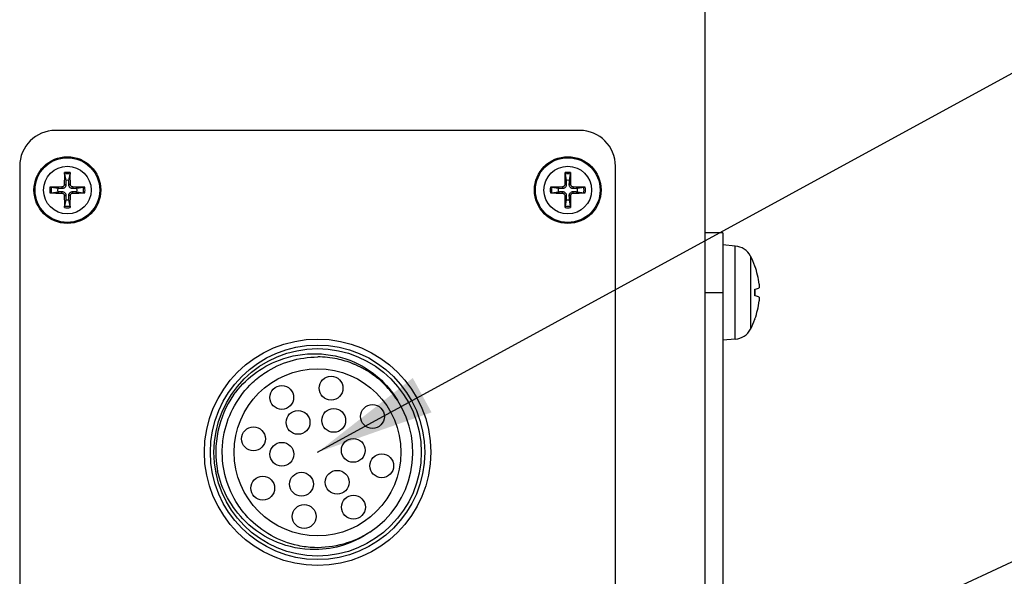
# Model space of a CAD drawing. Header units: millimetres. Extents: x 0 to 2970, y 0 to 2100.
# Tile 16 of 55: x 994 to 1077, y 446 to 493. Entities that reach past the tile are written whole.
import ezdxf

# ---------------------------------------------------------------- set-up
doc = ezdxf.new("R2010")
doc.units = ezdxf.units.MM
doc.header["$LTSCALE"] = 0.2
doc.styles.add('Rainbow-4.0 Style', font='malgunsl.ttf')
doc.dimstyles.new('Rainbow-4.0 Style', dxfattribs={"dimtxt": 3.5, "dimasz": 2.5, "dimexe": 1, "dimexo": 1, "dimgap": 1, "dimtad": 1, "dimdsep": 46, "dimtxsty": 'Rainbow-4.0 Style', "dimcen": 0, "dimclrd": 251, "dimclre": 251, "dimclrt": 7, "dimazin": 3, "dimtp": 0.1, "dimtm": 0.1, "dimtfac": 0.61, "dimtmove": 0, "dimatfit": 3, "dimfxl": 1, "dimlwd": -1, "dimlwe": -1, "dimarcsym": 1})

# ---------------------------------------------------------------- blocks, each defined once
blk = doc.blocks.new('A$C5c935c73')
for p, q in [((319.5, 41.4), (319.5, -198.6)), ((309, 6.4), (265, 6.4)), ((262, 3.4), (262, -190.6)), ((312, -190.6), (312, 3.4)), ((265.771, 2.743), (265.862, 2.208)), ((266.138, 2.208), (266.229, 2.743)), ((307.771, 2.743), (307.862, 2.208)), ((308.138, 2.208), (308.229, 2.743)), ((265.544, 1.658), (265.545, 1.525)), ((265.742, 1.856), (265.875, 1.855)), ((266.258, 1.856), (266.125, 1.855)), ((266.456, 1.658), (266.455, 1.525)), ((307.544, 1.658), (307.545, 1.525)), ((307.742, 1.856), (307.875, 1.855)), ((308.258, 1.856), (308.125, 1.855)), ((308.456, 1.658), (308.455, 1.525)), ((265.192, 1.538), (264.657, 1.629)), ((264.657, 1.171), (265.192, 1.262)), ((265.544, 1.142), (265.545, 1.275)), ((265.742, 0.944), (265.875, 0.945)), ((266.258, 0.944), (266.125, 0.945)), ((266.456, 1.142), (266.455, 1.275)), ((267.343, 1.629), (266.808, 1.538)), ((266.808, 1.262), (267.343, 1.171)), ((307.192, 1.538), (306.657, 1.629)), ((306.657, 1.171), (307.192, 1.262)), ((307.544, 1.142), (307.545, 1.275)), ((307.742, 0.944), (307.875, 0.945)), ((308.258, 0.944), (308.125, 0.945)), ((308.456, 1.142), (308.455, 1.275)), ((309.343, 1.629), (308.808, 1.538)), ((308.808, 1.262), (309.343, 1.171)), ((265.862, 0.592), (265.771, 0.057)), ((266.229, 0.057), (266.138, 0.592)), ((307.862, 0.592), (307.771, 0.057)), ((308.229, 0.057), (308.138, 0.592)), ((321, -2.2), (319.5, -2.2)), ((321, -2.2), (321, -152.2)), ((322.059, -3.293), (321, -3.2)), ((322.059, -11.107), (322.059, -3.293)), ((323.33, -4.131), (323.33, -10.269)), ((323.706, -4.99), (323.706, -4.973)), ((319.5, -7.2), (321, -7.2)), ((323.706, -7.481), (323.706, -6.919)), ((323.714, -7.482), (323.714, -6.918)), ((323.706, -9.427), (323.706, -9.41)), ((322.059, -11.107), (321, -11.2)), ((287.008, -12.6), (287.008, -12.6))]:
    blk.add_line(p, q)
for centre, radius in [((266, 1.4), 2.8), ((308, 1.4), 2.8), ((266, 1.4), 2.714), ((266, 1.4), 1.998), ((308, 1.4), 2.714), ((308, 1.4), 1.998), ((287, -20.6), 9.5), ((287, -20.6), 9), ((287, -20.6), 8.7), ((287, -20.6), 7), ((288.129, -15.217), 1), ((283.992, -15.996), 1), ((285.359, -18.088), 1), ((288.355, -17.923), 1), ((291.604, -17.592), 1), ((281.617, -19.471), 1), ((284.005, -20.765), 1), ((289.995, -20.435), 1), ((292.383, -21.729), 1), ((285.645, -23.277), 1), ((288.641, -23.112), 1), ((282.396, -23.608), 1), ((290.008, -25.204), 1), ((285.871, -25.983), 1)]:
    blk.add_circle(centre, radius)
for centre, radius, start, end in [((265, 3.4), 3, 90, 180), ((309, 3.4), 3, 0, 90), ((266, 1.4), 1.483, 80.96047, 99.03953), ((266, 1.4), 1.362, 80.30532, 99.69468), ((308, 1.4), 1.483, 80.96047, 99.03953), ((308, 1.4), 1.362, 80.30532, 99.69468), ((266, 1.4), 0.82, 80.27831, 99.72169), ((308, 1.4), 0.82, 80.27831, 99.72169), ((266, 1.4), 1.483, 170.96047, 189.03953), ((266, 1.4), 1.362, 170.30532, 189.69468), ((266, 1.4), 0.82, 170.27831, 189.72169), ((266, 1.4), 0.82, 350.27831, 9.72169), ((266, 1.4), 1.362, 350.30532, 9.69468), ((266, 1.4), 1.483, 350.96047, 9.03953), ((308, 1.4), 1.483, 170.96047, 189.03953), ((308, 1.4), 1.362, 170.30532, 189.69468), ((308, 1.4), 0.82, 170.27831, 189.72169), ((308, 1.4), 0.82, 350.27831, 9.72169), ((308, 1.4), 1.362, 350.30532, 9.69468), ((308, 1.4), 1.483, 350.96047, 9.03953), ((266, 1.4), 1.362, 260.30532, 279.69468), ((266, 1.4), 0.82, 260.27831, 279.72169), ((308, 1.4), 1.362, 260.30532, 279.69468), ((308, 1.4), 0.82, 260.27831, 279.72169), ((266, 1.4), 1.483, 260.96047, 279.03953), ((308, 1.4), 1.483, 260.96047, 279.03953), ((321.919, -4.887), 1.6, 28.17273, 85), ((317.6, -7.2), 6.5, 20.03961, 28.17273), ((323.589, -5.015), 0.125, 1.81483, 20.03961), ((317.6, -7.2), 6.5, 331.82727, 339.96039), ((323.589, -9.385), 0.125, 339.96039, 358.18517), ((321.919, -9.513), 1.6, 275, 331.82727), ((287, -20.6), 8.541, 145.65762, 190.65762), ((287, -20.6), 8, 303.15762, 33.15762)]:
    blk.add_arc(centre, radius, start, end)
for centre, major_axis, ratio, start_param, end_param in [((266.172, 1.399), (-0.039, -4.997), 0.087156, 4.415408, 4.62147), ((265.828, 1.399), (-0.039, 4.997), 0.087156, 4.803308, 5.00937), ((308.172, 1.399), (-0.039, -4.997), 0.087156, 4.415408, 4.62147), ((307.828, 1.399), (-0.039, 4.997), 0.087156, 4.803308, 5.00937), ((266.001, 1.228), (-4.997, -0.039), 0.087156, 4.803308, 5.00937), ((265.999, 1.228), (-4.997, 0.039), 0.087156, 4.415408, 4.62147), ((308.001, 1.228), (-4.997, -0.039), 0.087156, 4.803308, 5.00937), ((307.999, 1.228), (-4.997, 0.039), 0.087156, 4.415408, 4.62147), ((266.001, 1.572), (4.997, -0.039), 0.087156, 4.415408, 4.62147), ((266.172, 1.401), (0.039, -4.997), 0.087156, 4.803308, 5.00937), ((265.828, 1.401), (0.039, 4.997), 0.087156, 4.415408, 4.62147), ((265.999, 1.572), (4.997, 0.039), 0.087156, 4.803308, 5.00937), ((308.001, 1.572), (4.997, -0.039), 0.087156, 4.415408, 4.62147), ((308.172, 1.401), (0.039, -4.997), 0.087156, 4.803308, 5.00937), ((307.828, 1.401), (0.039, 4.997), 0.087156, 4.415408, 4.62147), ((307.999, 1.572), (4.997, 0.039), 0.087156, 4.803308, 5.00937), ((317.612, -7.207), (-3.283, -5.608), 0.994887, 2.207749, 2.446734), ((317.612, -7.34), (6.474, 0.567), 0.051018, 5.934603, 6.173587), ((317.612, -7.06), (6.474, -0.567), 0.051018, 0.109598, 0.348583), ((317.612, -7.193), (3.283, -5.608), 0.994887, 0.694859, 0.933843)]:
    blk.add_ellipse(centre, major_axis=major_axis, ratio=ratio, start_param=start_param, end_param=end_param)
for points, knots in [([(265.771, 2.743), (265.77, 2.748), (265.769, 2.754), (265.768, 2.77), (265.767, 2.783), (265.766, 2.806), (265.766, 2.821), (265.766, 2.843), (265.767, 2.854), (265.767, 2.864)], [0.0346009, 0.0346009, 0.0346009, 0.0346009, 0.03763655, 0.03763655, 0.04139296, 0.04139296, 0.04519824, 0.04519824, 0.04808963, 0.04808963, 0.04808963, 0.04808963]), ([(266.233, 2.864), (266.233, 2.854), (266.234, 2.843), (266.234, 2.821), (266.234, 2.806), (266.233, 2.783), (266.232, 2.77), (266.231, 2.754), (266.23, 2.748), (266.229, 2.743)], [0.01226288, 0.01226288, 0.01226288, 0.01226288, 0.01515427, 0.01515427, 0.01895955, 0.01895955, 0.02271597, 0.02271597, 0.02575161, 0.02575161, 0.02575161, 0.02575161]), ([(307.771, 2.743), (307.77, 2.748), (307.769, 2.754), (307.768, 2.77), (307.767, 2.783), (307.766, 2.806), (307.766, 2.821), (307.766, 2.843), (307.767, 2.854), (307.767, 2.864)], [0.0346009, 0.0346009, 0.0346009, 0.0346009, 0.03763655, 0.03763655, 0.04139296, 0.04139296, 0.04519824, 0.04519824, 0.04808963, 0.04808963, 0.04808963, 0.04808963]), ([(308.233, 2.864), (308.233, 2.854), (308.234, 2.843), (308.234, 2.821), (308.234, 2.806), (308.233, 2.783), (308.232, 2.77), (308.231, 2.754), (308.23, 2.748), (308.229, 2.743)], [0.01226288, 0.01226288, 0.01226288, 0.01226288, 0.01515427, 0.01515427, 0.01895955, 0.01895955, 0.02271597, 0.02271597, 0.02575161, 0.02575161, 0.02575161, 0.02575161]), ([(265.742, 1.856), (265.741, 1.831), (265.736, 1.804), (265.715, 1.756), (265.7, 1.733), (265.664, 1.698), (265.642, 1.683), (265.594, 1.663), (265.568, 1.659), (265.544, 1.658)], [0, 0, 0, 0, 0.00749492, 0.00749492, 0.01498984, 0.01498984, 0.02248639, 0.02248639, 0.02966793, 0.02966793, 0.02966793, 0.02966793]), ([(265.875, 1.855), (265.876, 1.82), (265.872, 1.783), (265.855, 1.728), (265.845, 1.704), (265.818, 1.657), (265.801, 1.635), (265.765, 1.599), (265.743, 1.582), (265.696, 1.555), (265.672, 1.545), (265.617, 1.528), (265.58, 1.524), (265.545, 1.525)], [0.1466285, 0.1466285, 0.1466285, 0.1466285, 0.1576102, 0.1576102, 0.16535208, 0.16535208, 0.17309396, 0.17309396, 0.18083584, 0.18083584, 0.18857772, 0.18857772, 0.19955941, 0.19955941, 0.19955941, 0.19955941]), ([(266.455, 1.525), (266.42, 1.524), (266.383, 1.528), (266.328, 1.545), (266.304, 1.555), (266.257, 1.582), (266.235, 1.599), (266.199, 1.635), (266.182, 1.657), (266.155, 1.704), (266.145, 1.728), (266.128, 1.783), (266.124, 1.82), (266.125, 1.855)], [0.1466285, 0.1466285, 0.1466285, 0.1466285, 0.1576102, 0.1576102, 0.16535208, 0.16535208, 0.17309396, 0.17309396, 0.18083584, 0.18083584, 0.18857772, 0.18857772, 0.19955941, 0.19955941, 0.19955941, 0.19955941]), ([(266.456, 1.658), (266.431, 1.659), (266.404, 1.664), (266.356, 1.685), (266.333, 1.7), (266.298, 1.736), (266.283, 1.758), (266.263, 1.806), (266.259, 1.832), (266.258, 1.856)], [0, 0, 0, 0, 0.00749492, 0.00749492, 0.01498984, 0.01498984, 0.02248639, 0.02248639, 0.02966793, 0.02966793, 0.02966793, 0.02966793]), ([(307.742, 1.856), (307.741, 1.831), (307.736, 1.804), (307.715, 1.756), (307.7, 1.733), (307.664, 1.698), (307.642, 1.683), (307.594, 1.663), (307.568, 1.659), (307.544, 1.658)], [0, 0, 0, 0, 0.00749492, 0.00749492, 0.01498984, 0.01498984, 0.02248639, 0.02248639, 0.02966793, 0.02966793, 0.02966793, 0.02966793]), ([(307.875, 1.855), (307.876, 1.82), (307.872, 1.783), (307.855, 1.728), (307.845, 1.704), (307.818, 1.657), (307.801, 1.635), (307.765, 1.599), (307.743, 1.582), (307.696, 1.555), (307.672, 1.545), (307.617, 1.528), (307.58, 1.524), (307.545, 1.525)], [0.1466285, 0.1466285, 0.1466285, 0.1466285, 0.1576102, 0.1576102, 0.16535208, 0.16535208, 0.17309396, 0.17309396, 0.18083584, 0.18083584, 0.18857772, 0.18857772, 0.19955941, 0.19955941, 0.19955941, 0.19955941]), ([(308.455, 1.525), (308.42, 1.524), (308.383, 1.528), (308.328, 1.545), (308.304, 1.555), (308.257, 1.582), (308.235, 1.599), (308.199, 1.635), (308.182, 1.657), (308.155, 1.704), (308.145, 1.728), (308.128, 1.783), (308.124, 1.82), (308.125, 1.855)], [0.1466285, 0.1466285, 0.1466285, 0.1466285, 0.1576102, 0.1576102, 0.16535208, 0.16535208, 0.17309396, 0.17309396, 0.18083584, 0.18083584, 0.18857772, 0.18857772, 0.19955941, 0.19955941, 0.19955941, 0.19955941]), ([(308.456, 1.658), (308.431, 1.659), (308.404, 1.664), (308.356, 1.685), (308.333, 1.7), (308.298, 1.736), (308.283, 1.758), (308.263, 1.806), (308.259, 1.832), (308.258, 1.856)], [0, 0, 0, 0, 0.00749492, 0.00749492, 0.01498984, 0.01498984, 0.02248639, 0.02248639, 0.02966793, 0.02966793, 0.02966793, 0.02966793]), ([(264.536, 1.633), (264.546, 1.633), (264.557, 1.634), (264.579, 1.634), (264.594, 1.634), (264.617, 1.633), (264.63, 1.632), (264.646, 1.631), (264.652, 1.63), (264.657, 1.629)], [0.01226288, 0.01226288, 0.01226288, 0.01226288, 0.01515427, 0.01515427, 0.01895955, 0.01895955, 0.02271597, 0.02271597, 0.02575161, 0.02575161, 0.02575161, 0.02575161]), ([(264.657, 1.171), (264.652, 1.17), (264.646, 1.169), (264.63, 1.168), (264.617, 1.167), (264.594, 1.166), (264.579, 1.166), (264.557, 1.166), (264.546, 1.167), (264.536, 1.167)], [0.0346009, 0.0346009, 0.0346009, 0.0346009, 0.03763655, 0.03763655, 0.04139296, 0.04139296, 0.04519824, 0.04519824, 0.04808963, 0.04808963, 0.04808963, 0.04808963]), ([(265.544, 1.142), (265.569, 1.141), (265.596, 1.136), (265.644, 1.115), (265.667, 1.1), (265.702, 1.064), (265.717, 1.042), (265.737, 0.994), (265.741, 0.968), (265.742, 0.944)], [0, 0, 0, 0, 0.00749492, 0.00749492, 0.01498984, 0.01498984, 0.02248639, 0.02248639, 0.02966793, 0.02966793, 0.02966793, 0.02966793]), ([(265.545, 1.275), (265.58, 1.276), (265.617, 1.272), (265.672, 1.255), (265.696, 1.245), (265.743, 1.218), (265.765, 1.201), (265.801, 1.165), (265.818, 1.143), (265.845, 1.096), (265.855, 1.072), (265.872, 1.017), (265.876, 0.98), (265.875, 0.945)], [0.1466285, 0.1466285, 0.1466285, 0.1466285, 0.1576102, 0.1576102, 0.16535208, 0.16535208, 0.17309396, 0.17309396, 0.18083584, 0.18083584, 0.18857772, 0.18857772, 0.19955941, 0.19955941, 0.19955941, 0.19955941]), ([(266.125, 0.945), (266.124, 0.98), (266.128, 1.017), (266.145, 1.072), (266.155, 1.096), (266.182, 1.143), (266.199, 1.165), (266.235, 1.201), (266.257, 1.218), (266.304, 1.245), (266.328, 1.255), (266.383, 1.272), (266.42, 1.276), (266.455, 1.275)], [0.1466285, 0.1466285, 0.1466285, 0.1466285, 0.1576102, 0.1576102, 0.16535208, 0.16535208, 0.17309396, 0.17309396, 0.18083584, 0.18083584, 0.18857772, 0.18857772, 0.19955941, 0.19955941, 0.19955941, 0.19955941]), ([(266.258, 0.944), (266.259, 0.969), (266.264, 0.996), (266.285, 1.044), (266.3, 1.067), (266.336, 1.102), (266.358, 1.117), (266.406, 1.137), (266.432, 1.141), (266.456, 1.142)], [0, 0, 0, 0, 0.00749492, 0.00749492, 0.01498984, 0.01498984, 0.02248639, 0.02248639, 0.02966793, 0.02966793, 0.02966793, 0.02966793]), ([(267.343, 1.629), (267.348, 1.63), (267.354, 1.631), (267.37, 1.632), (267.383, 1.633), (267.406, 1.634), (267.421, 1.634), (267.443, 1.634), (267.454, 1.633), (267.464, 1.633)], [0.0346009, 0.0346009, 0.0346009, 0.0346009, 0.03763655, 0.03763655, 0.04139296, 0.04139296, 0.04519824, 0.04519824, 0.04808963, 0.04808963, 0.04808963, 0.04808963]), ([(267.464, 1.167), (267.454, 1.167), (267.443, 1.166), (267.421, 1.166), (267.406, 1.166), (267.383, 1.167), (267.37, 1.168), (267.354, 1.169), (267.348, 1.17), (267.343, 1.171)], [0.01226288, 0.01226288, 0.01226288, 0.01226288, 0.01515427, 0.01515427, 0.01895955, 0.01895955, 0.02271597, 0.02271597, 0.02575161, 0.02575161, 0.02575161, 0.02575161]), ([(306.536, 1.633), (306.546, 1.633), (306.557, 1.634), (306.579, 1.634), (306.594, 1.634), (306.617, 1.633), (306.63, 1.632), (306.646, 1.631), (306.652, 1.63), (306.657, 1.629)], [0.01226288, 0.01226288, 0.01226288, 0.01226288, 0.01515427, 0.01515427, 0.01895955, 0.01895955, 0.02271597, 0.02271597, 0.02575161, 0.02575161, 0.02575161, 0.02575161]), ([(306.657, 1.171), (306.652, 1.17), (306.646, 1.169), (306.63, 1.168), (306.617, 1.167), (306.594, 1.166), (306.579, 1.166), (306.557, 1.166), (306.546, 1.167), (306.536, 1.167)], [0.0346009, 0.0346009, 0.0346009, 0.0346009, 0.03763655, 0.03763655, 0.04139296, 0.04139296, 0.04519824, 0.04519824, 0.04808963, 0.04808963, 0.04808963, 0.04808963]), ([(307.544, 1.142), (307.569, 1.141), (307.596, 1.136), (307.644, 1.115), (307.667, 1.1), (307.702, 1.064), (307.717, 1.042), (307.737, 0.994), (307.741, 0.968), (307.742, 0.944)], [0, 0, 0, 0, 0.00749492, 0.00749492, 0.01498984, 0.01498984, 0.02248639, 0.02248639, 0.02966793, 0.02966793, 0.02966793, 0.02966793]), ([(307.545, 1.275), (307.58, 1.276), (307.617, 1.272), (307.672, 1.255), (307.696, 1.245), (307.743, 1.218), (307.765, 1.201), (307.801, 1.165), (307.818, 1.143), (307.845, 1.096), (307.855, 1.072), (307.872, 1.017), (307.876, 0.98), (307.875, 0.945)], [0.1466285, 0.1466285, 0.1466285, 0.1466285, 0.1576102, 0.1576102, 0.16535208, 0.16535208, 0.17309396, 0.17309396, 0.18083584, 0.18083584, 0.18857772, 0.18857772, 0.19955941, 0.19955941, 0.19955941, 0.19955941]), ([(308.125, 0.945), (308.124, 0.98), (308.128, 1.017), (308.145, 1.072), (308.155, 1.096), (308.182, 1.143), (308.199, 1.165), (308.235, 1.201), (308.257, 1.218), (308.304, 1.245), (308.328, 1.255), (308.383, 1.272), (308.42, 1.276), (308.455, 1.275)], [0.1466285, 0.1466285, 0.1466285, 0.1466285, 0.1576102, 0.1576102, 0.16535208, 0.16535208, 0.17309396, 0.17309396, 0.18083584, 0.18083584, 0.18857772, 0.18857772, 0.19955941, 0.19955941, 0.19955941, 0.19955941]), ([(308.258, 0.944), (308.259, 0.969), (308.264, 0.996), (308.285, 1.044), (308.3, 1.067), (308.336, 1.102), (308.358, 1.117), (308.406, 1.137), (308.432, 1.141), (308.456, 1.142)], [0, 0, 0, 0, 0.00749492, 0.00749492, 0.01498984, 0.01498984, 0.02248639, 0.02248639, 0.02966793, 0.02966793, 0.02966793, 0.02966793]), ([(309.343, 1.629), (309.348, 1.63), (309.354, 1.631), (309.37, 1.632), (309.383, 1.633), (309.406, 1.634), (309.421, 1.634), (309.443, 1.634), (309.454, 1.633), (309.464, 1.633)], [0.0346009, 0.0346009, 0.0346009, 0.0346009, 0.03763655, 0.03763655, 0.04139296, 0.04139296, 0.04519824, 0.04519824, 0.04808963, 0.04808963, 0.04808963, 0.04808963]), ([(309.464, 1.167), (309.454, 1.167), (309.443, 1.166), (309.421, 1.166), (309.406, 1.166), (309.383, 1.167), (309.37, 1.168), (309.354, 1.169), (309.348, 1.17), (309.343, 1.171)], [0.01226288, 0.01226288, 0.01226288, 0.01226288, 0.01515427, 0.01515427, 0.01895955, 0.01895955, 0.02271597, 0.02271597, 0.02575161, 0.02575161, 0.02575161, 0.02575161]), ([(265.767, -0.064), (265.767, -0.054), (265.766, -0.043), (265.766, -0.021), (265.766, -0.006), (265.767, 0.017), (265.768, 0.03), (265.769, 0.046), (265.77, 0.052), (265.771, 0.057)], [0.01226288, 0.01226288, 0.01226288, 0.01226288, 0.01515427, 0.01515427, 0.01895955, 0.01895955, 0.02271597, 0.02271597, 0.02575161, 0.02575161, 0.02575161, 0.02575161]), ([(266.229, 0.057), (266.23, 0.052), (266.231, 0.046), (266.232, 0.03), (266.233, 0.017), (266.234, -0.006), (266.234, -0.021), (266.234, -0.043), (266.233, -0.054), (266.233, -0.064)], [0.0346009, 0.0346009, 0.0346009, 0.0346009, 0.03763655, 0.03763655, 0.04139296, 0.04139296, 0.04519824, 0.04519824, 0.04808963, 0.04808963, 0.04808963, 0.04808963]), ([(307.767, -0.064), (307.767, -0.054), (307.766, -0.043), (307.766, -0.021), (307.766, -0.006), (307.767, 0.017), (307.768, 0.03), (307.769, 0.046), (307.77, 0.052), (307.771, 0.057)], [0.01226288, 0.01226288, 0.01226288, 0.01226288, 0.01515427, 0.01515427, 0.01895955, 0.01895955, 0.02271597, 0.02271597, 0.02575161, 0.02575161, 0.02575161, 0.02575161]), ([(308.229, 0.057), (308.23, 0.052), (308.231, 0.046), (308.232, 0.03), (308.233, 0.017), (308.234, -0.006), (308.234, -0.021), (308.234, -0.043), (308.233, -0.054), (308.233, -0.064)], [0.0346009, 0.0346009, 0.0346009, 0.0346009, 0.03763655, 0.03763655, 0.04139296, 0.04139296, 0.04519824, 0.04519824, 0.04808963, 0.04808963, 0.04808963, 0.04808963]), ([(324.05, -6.497), (324.055, -6.539), (324.058, -6.582), (324.063, -6.662), (324.064, -6.698), (324.063, -6.754), (324.062, -6.778), (324.056, -6.804), (324.054, -6.81), (324.05, -6.812)], [0, 0, 0, 0, 0.01249978, 0.01249978, 0.02499956, 0.02499956, 0.03752367, 0.03752367, 0.04667661, 0.04667661, 0.04667661, 0.04667661]), ([(324.05, -7.588), (324.055, -7.59), (324.058, -7.601), (324.063, -7.64), (324.064, -7.667), (324.063, -7.729), (324.062, -7.767), (324.056, -7.839), (324.054, -7.871), (324.05, -7.903)], [0, 0, 0, 0, 0.01249978, 0.01249978, 0.02499956, 0.02499956, 0.03752367, 0.03752367, 0.04667661, 0.04667661, 0.04667661, 0.04667661]), ([(279.948, -15.782), (280.424, -15.131), (280.99, -14.552), (282.284, -13.557), (283.012, -13.149), (284.801, -12.476), (285.876, -12.296), (287.927, -12.354), (289.016, -12.554), (290.843, -13.38), (291.523, -13.819), (292.743, -14.893), (293.272, -15.524), (293.697, -16.224)], [-1.855391, -1.855391, -1.855391, -1.855391, -1.5549, -1.5549, -1.2469, -1.2469, -0.847276, -0.847276, -0.487456, -0.487456, -0.245813, -0.245813, 0, 0, 0, 0]), ([(291.376, -27.297), (290.047, -28.165), (288.358, -28.651), (286.729, -28.595), (286.263, -28.58), (285.803, -28.523), (285.358, -28.43), (283.805, -28.104), (282.268, -27.253), (281.155, -26.062), (280.836, -25.721), (280.551, -25.356), (280.303, -24.976), (279.435, -23.647), (278.949, -21.958), (279.005, -20.329), (279.02, -19.863), (279.077, -19.403), (279.17, -18.958), (279.496, -17.405), (280.347, -15.868), (281.538, -14.755), (281.879, -14.436), (282.244, -14.151), (282.624, -13.903), (283.879, -13.083), (285.455, -12.6), (287.01, -12.6)], [0, 0, 0, 0, 0.16421, 0.16421, 0.16421, 0.211217, 0.211217, 0.211217, 0.375428, 0.375428, 0.375428, 0.422435, 0.422435, 0.422435, 0.586645, 0.586645, 0.586645, 0.633652, 0.633652, 0.633652, 0.797862, 0.797862, 0.797862, 0.844869, 0.844869, 0.844869, 1, 1, 1, 1]), ([(290.076, -13.215), (290.039, -13.2), (290.001, -13.184), (289.964, -13.169), (289.531, -12.996), (289.086, -12.863), (288.642, -12.77), (288.116, -12.66), (287.569, -12.601), (287.01, -12.6)], [-0.1084479, -0.1084479, -0.1084479, -0.1084479, -0.104319, -0.104319, -0.104319, -0.0567532, -0.0567532, -0.0567532, -0.0005149, -0.0005149, -0.0005149, -0.0005149]), ([(293.697, -16.224), (293.54, -15.984), (293.378, -15.763), (293.213, -15.561), (293.028, -15.333), (292.841, -15.127), (292.656, -14.943), (292.472, -14.758), (292.29, -14.594), (292.114, -14.448), (291.939, -14.302), (291.769, -14.174), (291.609, -14.061), (291.449, -13.949), (291.299, -13.851), (291.16, -13.766), (291.021, -13.682), (290.893, -13.61), (290.778, -13.548), (290.663, -13.487), (290.561, -13.436), (290.474, -13.394), (290.386, -13.351), (290.312, -13.318), (290.253, -13.291), (290.194, -13.265), (290.149, -13.246), (290.12, -13.233), (290.105, -13.227), (290.094, -13.223), (290.087, -13.22), (290.081, -13.217), (290.078, -13.216), (290.077, -13.215), (290.077, -13.215), (290.076, -13.215), (290.076, -13.215)], [0.181235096, 0.181235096, 0.181235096, 0.181235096, 0.181746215, 0.181746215, 0.181746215, 0.182321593, 0.182321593, 0.182321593, 0.182896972, 0.182896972, 0.182896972, 0.18347235, 0.18347235, 0.18347235, 0.184047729, 0.184047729, 0.184047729, 0.184623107, 0.184623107, 0.184623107, 0.185198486, 0.185198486, 0.185198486, 0.185773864, 0.185773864, 0.185773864, 0.186349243, 0.186349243, 0.186349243, 0.186636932, 0.186636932, 0.186636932, 0.186852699, 0.186852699, 0.186852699, 0.186912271, 0.186912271, 0.186912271, 0.186912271]), ([(291.376, -27.297), (290.948, -27.597), (290.213, -28.055), (288.416, -28.628), (287.615, -28.756), (285.61, -28.777), (284.533, -28.523), (282.632, -27.752), (281.72, -27.155), (280.353, -25.819), (279.851, -25.153), (279.067, -23.723), (278.781, -22.966), (278.606, -22.18)], [-1.555883, -1.555883, -1.555883, -1.555883, -1.295137, -1.295137, -1.100458, -1.100458, -0.810843, -0.810843, -0.489244, -0.489244, -0.241598, -0.241598, 0, 0, 0, 0])]:
    blk.add_open_spline(points, degree=3, knots=knots)
for points, weights in [([(265.862, 2.208), (265.87, 1.983), (265.875, 1.855)], [1, 1.31905273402, 1.607360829]), ([(266.125, 1.855), (266.13, 1.983), (266.138, 2.208)], [1.607360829, 1.31905273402, 1]), ([(307.862, 2.208), (307.87, 1.983), (307.875, 1.855)], [1, 1.31905273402, 1.607360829]), ([(308.125, 1.855), (308.13, 1.983), (308.138, 2.208)], [1.607360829, 1.31905273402, 1]), ([(265.545, 1.525), (265.417, 1.53), (265.192, 1.538)], [1.607360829, 1.31905273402, 1]), ([(265.192, 1.262), (265.417, 1.27), (265.545, 1.275)], [1, 1.31905273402, 1.607360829]), ([(265.875, 0.945), (265.87, 0.817), (265.862, 0.592)], [1.607360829, 1.31905273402, 1]), ([(266.138, 0.592), (266.13, 0.817), (266.125, 0.945)], [1, 1.31905273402, 1.607360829]), ([(266.808, 1.538), (266.583, 1.53), (266.455, 1.525)], [1, 1.31905273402, 1.607360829]), ([(266.455, 1.275), (266.583, 1.27), (266.808, 1.262)], [1.607360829, 1.31905273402, 1]), ([(307.545, 1.525), (307.417, 1.53), (307.192, 1.538)], [1.607360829, 1.31905273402, 1]), ([(307.192, 1.262), (307.417, 1.27), (307.545, 1.275)], [1, 1.31905273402, 1.607360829]), ([(307.875, 0.945), (307.87, 0.817), (307.862, 0.592)], [1.607360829, 1.31905273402, 1]), ([(308.138, 0.592), (308.13, 0.817), (308.125, 0.945)], [1, 1.31905273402, 1.607360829]), ([(308.808, 1.538), (308.583, 1.53), (308.455, 1.525)], [1, 1.31905273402, 1.607360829]), ([(308.455, 1.275), (308.583, 1.27), (308.808, 1.262)], [1.607360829, 1.31905273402, 1])]:
    blk.add_rational_spline(points, weights, degree=2)

msp = doc.modelspace()

# ---------------------------------------------------------------- block references
msp.add_blockref('A$C5c935c73', (732.062, 477.49))

# ---------------------------------------------------------------- leaders
at = {"annotation_type": 0, "has_hookline": 1, "hookline_direction": 0}
for points, text_width in [([(1019.062, 456.89), (1083.189, 491.899), (1093.189, 491.899)], 247.365), ([(1019.062, 420.701), (1083.189, 450.417), (1093.189, 450.417)], 241.179)]:
    msp.add_leader(points, dimstyle='Rainbow-4.0 Style', override={"dimscale": 4, "dimgap": 1, "dimtad": 1}, dxfattribs=dict(at, text_width=text_width))

doc.saveas('drawing.dxf')
